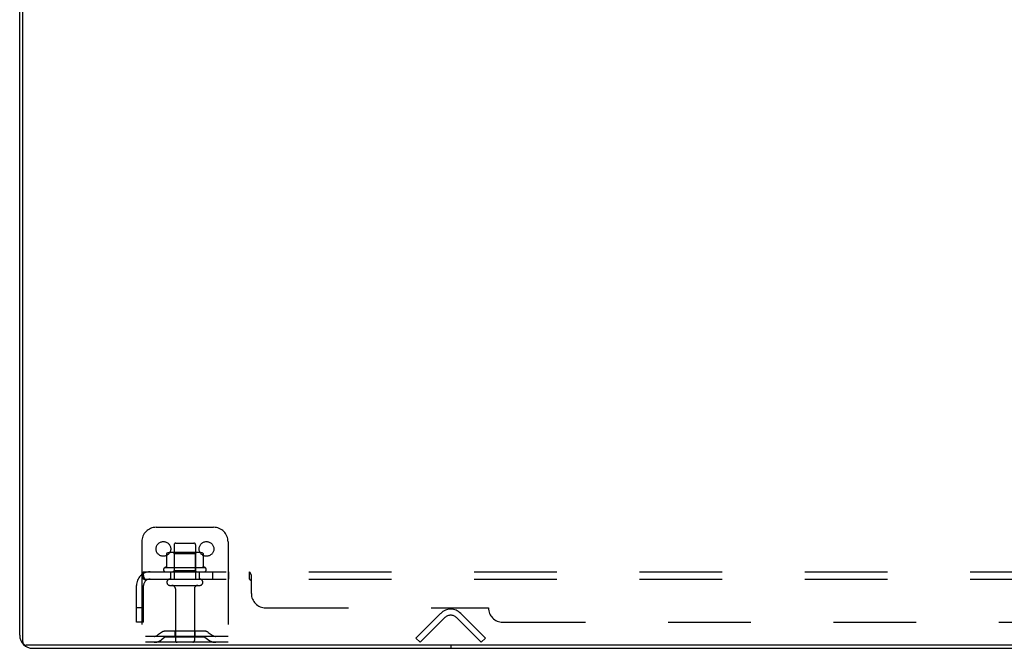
# Model space of a CAD drawing. Header units: inches. Extents: x 0 to 262, y 0 to 169.
# Tile 18 of 256: x 45 to 62, y 13 to 24. Entities that reach past the tile are written whole.
import ezdxf

# ---------------------------------------------------------------- set-up
doc = ezdxf.new("R2010")
doc.units = ezdxf.units.IN
doc.header["$LTSCALE"] = 14.384615
doc.header["$MEASUREMENT"] = 0
doc.linetypes.add('HIDDEN', pattern=[0.2, 0.1, -0.1])
doc.layers.get('0').update_dxf_attribs({"linetype": 'CONTINUOUS'})
doc.layers.add('DEFAULT_2', color=8, linetype='HIDDEN')
doc.layers.add('SUBPANEL', color=7, linetype='CONTINUOUS')

msp = doc.modelspace()

# ---------------------------------------------------------------- linework, layer by layer
at = {"color": 3, "linetype": 'Continuous'}
for p, q in [((44.839, 13.646), (44.839, 31.194)), ((45.065, 13.42), (116.613, 13.42))]:
    msp.add_line(p, q, dxfattribs=at)
at = {"color": 7, "linetype": 'Continuous'}
for p, q in [((44.891, 13.535), (44.891, 31.305)), ((116.724, 13.472), (44.954, 13.472)), ((52.339, 13.472), (52.339, 13.42))]:
    msp.add_line(p, q, dxfattribs=at)
at = {"color": 3, "linetype": 'Continuous'}
msp.add_arc((45.065, 13.646), 0.226, 180, 270, dxfattribs=at)
at = {"color": 7, "linetype": 'Continuous'}
msp.add_arc((44.954, 13.535), 0.063, 180, 270, dxfattribs=at)
at = {"layer": 'DEFAULT_2', "color": 8, "linetype": 'HIDDEN'}
for p, q in [((47.214, 15.524), (48.214, 15.524)), ((46.964, 15.274), (46.964, 13.524)), ((48.464, 15.274), (48.464, 13.524)), ((47.969, 15.085), (47.458, 15.085)), ((47.53, 15.065), (47.51, 15.085)), ((47.526, 15.219), (47.526, 14.624)), ((47.556, 15.249), (47.871, 15.249)), ((47.897, 15.065), (47.917, 15.085)), ((47.901, 15.219), (47.901, 14.624)), ((47.395, 15.064), (47.395, 14.846)), ((47.53, 14.769), (47.53, 15.065)), ((47.897, 15.065), (47.53, 15.065)), ((47.897, 14.769), (47.897, 15.065)), ((48.033, 15.064), (48.033, 14.846)), ((48.07, 14.819), (47.358, 14.819)), ((47.38, 14.749), (48.048, 14.749)), ((47.53, 14.769), (47.51, 14.749)), ((47.897, 14.769), (47.53, 14.769)), ((47.897, 14.769), (47.917, 14.749)), ((47.456, 14.624), (47.971, 14.624)), ((47.456, 14.514), (47.971, 14.514)), ((47.549, 14.452), (47.549, 13.554)), ((47.879, 14.452), (47.879, 13.554)), ((51.735, 13.598), (52.164, 14.027)), ((52.238, 13.954), (51.808, 13.524)), ((52.869, 13.524), (52.439, 13.954)), ((52.513, 14.027), (52.943, 13.598)), ((48.054, 13.718), (47.373, 13.718)), ((47.539, 13.718), (47.539, 13.614)), ((47.889, 13.718), (47.889, 13.614)), ((48.464, 13.628), (46.964, 13.628)), ((47.307, 13.697), (47.239, 13.648)), ((47.367, 13.612), (47.299, 13.563)), ((48.054, 13.614), (47.373, 13.614)), ((48.06, 13.612), (48.128, 13.563)), ((48.121, 13.697), (48.189, 13.648)), ((51.808, 13.524), (51.735, 13.598)), ((52.869, 13.524), (52.943, 13.598)), ((48.464, 13.524), (46.964, 13.524))]:
    msp.add_line(p, q, dxfattribs=at)
for points in [[(47.401, 15.073), (47.399, 15.072), (47.398, 15.071), (47.397, 15.07), (47.396, 15.069), (47.395, 15.067), (47.395, 15.065), (47.395, 15.064)], [(48.027, 15.073), (48.028, 15.072), (48.029, 15.071), (48.031, 15.07), (48.031, 15.069), (48.032, 15.067), (48.032, 15.065), (48.033, 15.064)], [(47.395, 14.846), (47.395, 14.845), (47.394, 14.843), (47.394, 14.842), (47.394, 14.841), (47.393, 14.841), (47.393, 14.84), (47.393, 14.84), (47.392, 14.839), (47.392, 14.839), (47.392, 14.839), (47.391, 14.838), (47.391, 14.838), (47.391, 14.838), (47.391, 14.838), (47.39, 14.837), (47.39, 14.837), (47.39, 14.837), (47.389, 14.837)], [(48.038, 14.837), (48.038, 14.837), (48.037, 14.837), (48.037, 14.837), (48.037, 14.838), (48.036, 14.838), (48.036, 14.838), (48.036, 14.838), (48.036, 14.839), (48.035, 14.839), (48.035, 14.839), (48.035, 14.84), (48.034, 14.84), (48.034, 14.841), (48.033, 14.841), (48.033, 14.842), (48.033, 14.843), (48.033, 14.845), (48.033, 14.846)]]:
    msp.add_lwpolyline(points, dxfattribs=at)
for centre in [(47.339, 15.149), (48.089, 15.149)]:
    msp.add_circle(centre, 0.128, dxfattribs=at)
for centre, radius, start, end in [((47.214, 15.274), 0.25, 90, 180), ((48.214, 15.274), 0.25, 0, 90), ((47.458, 14.944), 0.141, 90, 113.95), ((47.556, 15.219), 0.03, 90, 180), ((47.871, 15.219), 0.03, 0, 90), ((47.969, 14.944), 0.141, 66.05, 90), ((47.38, 14.788), 0.0384, 124.4497, 270), ((47.714, 14.219), 0.698, 117.6814, 120.6631), ((47.714, 14.219), 0.698, 59.3369, 62.3186), ((48.048, 14.788), 0.0384, 270, 55.5503), ((47.456, 14.569), 0.055, 90, 270), ((47.971, 14.569), 0.055, 270, 90), ((47.486, 14.452), 0.0625, 0, 90), ((47.941, 14.452), 0.0625, 90, 180), ((52.339, 13.853), 0.246, 45, 135), ((52.339, 13.853), 0.142, 45, 135), ((47.373, 13.604), 0.114, 90, 125.7539), ((48.054, 13.604), 0.114, 54.2461, 90), ((47.178, 13.732), 0.104, 270, 305.7539), ((47.178, 13.732), 0.208, 270, 305.7539), ((47.373, 13.604), 0.01, 90, 125.7539), ((47.579, 13.554), 0.03, 180, 270), ((47.849, 13.554), 0.03, 270, 360), ((48.054, 13.604), 0.01, 54.2461, 90), ((48.25, 13.732), 0.208, 234.2461, 270), ((48.25, 13.732), 0.104, 234.2461, 270)]:
    msp.add_arc(centre, radius, start, end, dxfattribs=at)
at = {"layer": 'SUBPANEL', "color": 8, "linetype": 'HIDDEN'}
for p, q in [((46.995, 14.624), (46.995, 14.749)), ((46.995, 14.749), (114.682, 14.749)), ((47.464, 14.749), (47.464, 14.624)), ((47.964, 14.749), (47.964, 14.624)), ((48.192, 14.749), (48.192, 14.624)), ((48.473, 14.749), (48.473, 14.624)), ((48.835, 14.624), (48.835, 14.749)), ((46.956, 14.695), (47.036, 14.599)), ((46.995, 14.681), (46.995, 14.68)), ((46.995, 14.624), (114.682, 14.624)), ((48.85, 14.61), (48.848, 14.614)), ((48.86, 14.715), (48.856, 14.722)), ((48.868, 14.698), (48.866, 14.7)), ((48.87, 14.374), (48.87, 14.695)), ((46.87, 13.874), (46.87, 14.512)), ((46.995, 13.874), (46.995, 14.512)), ((46.995, 14.124), (46.87, 14.124)), ((49.12, 14.124), (52.995, 14.124)), ((46.995, 13.874), (46.87, 13.874)), ((53.245, 13.874), (108.432, 13.874))]:
    msp.add_line(p, q, dxfattribs=at)
for points in [[(46.975, 14.726), (46.976, 14.73), (46.978, 14.733), (46.98, 14.737), (46.981, 14.74), (46.983, 14.743), (46.985, 14.745), (46.987, 14.747), (46.989, 14.748), (46.991, 14.749), (46.993, 14.749), (46.995, 14.749)], [(48.848, 14.74), (48.846, 14.743), (48.844, 14.745), (48.842, 14.747), (48.84, 14.748), (48.838, 14.749), (48.836, 14.749), (48.835, 14.749)], [(48.838, 14.749), (48.836, 14.749), (48.835, 14.749)], [(48.853, 14.73), (48.851, 14.733), (48.85, 14.737), (48.848, 14.74), (48.846, 14.743), (48.844, 14.745), (48.842, 14.747)], [(46.956, 14.695), (46.959, 14.698), (46.961, 14.7), (46.963, 14.703), (46.965, 14.707), (46.967, 14.711), (46.969, 14.715), (46.971, 14.718), (46.975, 14.726)], [(46.995, 14.684), (46.995, 14.684), (46.995, 14.684), (46.995, 14.684), (46.995, 14.684), (46.995, 14.684), (46.995, 14.683), (46.995, 14.683), (46.995, 14.682), (46.995, 14.682), (46.995, 14.681)], [(47.018, 14.62), (47.018, 14.62), (47.018, 14.62), (47.018, 14.621), (47.017, 14.621), (47.017, 14.621), (47.017, 14.622), (47.017, 14.622), (47.016, 14.623), (47.016, 14.624), (47.016, 14.624), (47.015, 14.625), (47.015, 14.625), (47.014, 14.626), (47.014, 14.627), (47.014, 14.627), (47.013, 14.628), (47.013, 14.629), (47.013, 14.629), (47.012, 14.63), (47.012, 14.631), (47.012, 14.632), (47.011, 14.632), (47.011, 14.633), (47.01, 14.634), (47.01, 14.635), (47.01, 14.636), (47.009, 14.637), (47.009, 14.637), (47.009, 14.638), (47.008, 14.639), (47.008, 14.64), (47.007, 14.641), (47.007, 14.642), (47.007, 14.643), (47.006, 14.644), (47.006, 14.645), (47.005, 14.646), (47.005, 14.647), (47.005, 14.648), (47.004, 14.649), (47.004, 14.65), (47.003, 14.651), (47.003, 14.652), (47.003, 14.653), (47.002, 14.654), (47.002, 14.655), (47.002, 14.656), (47.001, 14.657), (47.001, 14.659), (47, 14.66), (47, 14.661), (47, 14.662), (46.999, 14.663), (46.999, 14.664), (46.999, 14.665), (46.998, 14.667), (46.998, 14.668), (46.998, 14.669), (46.998, 14.67), (46.997, 14.671), (46.997, 14.672), (46.997, 14.673), (46.997, 14.674), (46.996, 14.675), (46.996, 14.676), (46.996, 14.677), (46.996, 14.678), (46.996, 14.678), (46.995, 14.679), (46.995, 14.68), (46.995, 14.681), (46.995, 14.682), (46.995, 14.683), (46.995, 14.683), (46.995, 14.683), (46.995, 14.684)], [(47.022, 14.606), (47.018, 14.61), (47.016, 14.612), (47.014, 14.614), (47.012, 14.616), (47.01, 14.617), (47.007, 14.619), (47.005, 14.621), (47.003, 14.622), (47.001, 14.623), (46.998, 14.624), (46.997, 14.624), (46.995, 14.624)], [(47.015, 14.624), (47.015, 14.624), (47.016, 14.623), (47.016, 14.623), (47.016, 14.622), (47.017, 14.622), (47.017, 14.621), (47.017, 14.621), (47.018, 14.621), (47.018, 14.62), (47.018, 14.62), (47.018, 14.62)], [(47.036, 14.599), (47.035, 14.598), (47.034, 14.598), (47.033, 14.598), (47.033, 14.598), (47.031, 14.599), (47.03, 14.6), (47.029, 14.601), (47.027, 14.602), (47.026, 14.603), (47.024, 14.605), (47.022, 14.606)], [(48.845, 14.617), (48.843, 14.619), (48.842, 14.621), (48.84, 14.622), (48.839, 14.623), (48.837, 14.624), (48.836, 14.624), (48.835, 14.624)], [(48.84, 14.622), (48.839, 14.623), (48.837, 14.624), (48.836, 14.624), (48.835, 14.624)], [(48.848, 14.614), (48.846, 14.616), (48.845, 14.617), (48.843, 14.619), (48.842, 14.621)], [(48.854, 14.605), (48.853, 14.606), (48.851, 14.608), (48.85, 14.61)], [(48.856, 14.722), (48.855, 14.726), (48.853, 14.73)], [(48.87, 14.599), (48.868, 14.598), (48.866, 14.598), (48.865, 14.598), (48.863, 14.598), (48.862, 14.599), (48.86, 14.6), (48.858, 14.601), (48.857, 14.602), (48.856, 14.603), (48.854, 14.605), (48.853, 14.606)], [(48.86, 14.6), (48.858, 14.601), (48.857, 14.602), (48.856, 14.603)], [(48.87, 14.695), (48.868, 14.698), (48.866, 14.7), (48.865, 14.703), (48.863, 14.707), (48.861, 14.711), (48.86, 14.715)], [(48.87, 14.599), (48.868, 14.598), (48.866, 14.598), (48.865, 14.598), (48.863, 14.598), (48.862, 14.599)]]:
    msp.add_lwpolyline(points, dxfattribs=at)
for centre, radius, start, end in [((47.107, 14.512), 0.237, 90, 180), ((47.107, 14.512), 0.112, 90, 180), ((49.12, 14.374), 0.25, 180, 270), ((53.245, 14.124), 0.25, 180, 270)]:
    msp.add_arc(centre, radius, start, end, dxfattribs=at)

doc.saveas('drawing.dxf')
